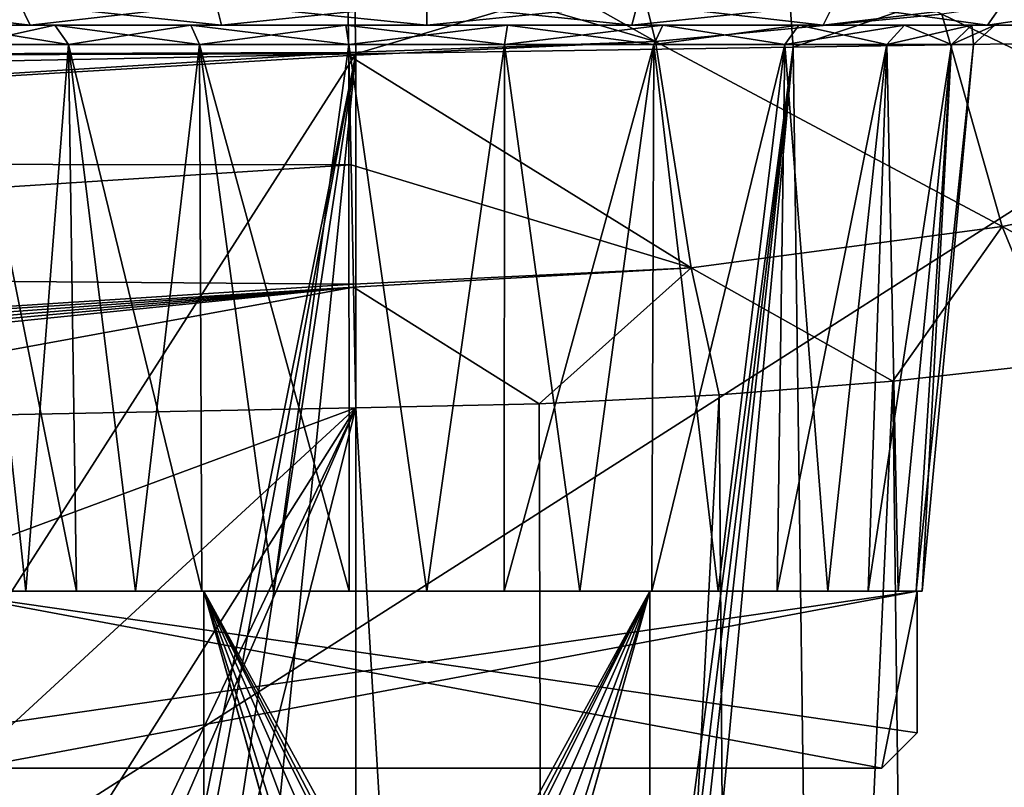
# Model space of a CAD drawing. Extents: x -62 to 446, y -84 to 1766.
# Tile 40 of 221: x 44 to 58, y -34 to -23. Entities that reach past the tile are written whole.
import ezdxf

# ---------------------------------------------------------------- set-up
doc = ezdxf.new("R2010")
doc.units = 0
doc.header["$LTSCALE"] = 65.185185
for name, color, linetype in [('1017', 7, 'CONTINUOUS'), ('1018', 7, 'CONTINUOUS'), ('1019', 7, 'CONTINUOUS'), ('1020', 7, 'CONTINUOUS'), ('1027', 7, 'CONTINUOUS'), ('1028', 7, 'CONTINUOUS'), ('1029', 7, 'CONTINUOUS'), ('1030', 7, 'CONTINUOUS'), ('1031', 7, 'CONTINUOUS'), ('1032', 7, 'CONTINUOUS'), ('1033', 7, 'CONTINUOUS'), ('1034', 7, 'CONTINUOUS'), ('1041', 7, 'CONTINUOUS'), ('1042', 7, 'CONTINUOUS'), ('1044', 7, 'CONTINUOUS'), ('1045', 7, 'CONTINUOUS'), ('1046', 7, 'CONTINUOUS'), ('760', 7, 'CONTINUOUS'), ('768', 7, 'CONTINUOUS'), ('771', 7, 'CONTINUOUS'), ('772', 7, 'CONTINUOUS'), ('779', 7, 'CONTINUOUS'), ('881', 7, 'CONTINUOUS'), ('889', 7, 'CONTINUOUS'), ('890', 7, 'CONTINUOUS'), ('891', 7, 'CONTINUOUS'), ('905', 7, 'CONTINUOUS'), ('984', 7, 'CONTINUOUS'), ('985', 7, 'CONTINUOUS'), ('986', 7, 'CONTINUOUS'), ('996', 7, 'CONTINUOUS')]:
    doc.layers.add(name, color=color, linetype=linetype)

msp = doc.modelspace()

# ---------------------------------------------------------------- linework, layer by layer
at = {"layer": '1017', "linetype": 'CONTINUOUS'}
for points in [[(42.08, -23, -7.92), (41.868, -22.7, -8.132), (44.25, -22.7, -9.959), (42.08, -23, -7.92)], [(44.4, -23, -9.699), (42.08, -23, -7.92), (44.25, -22.7, -9.959), (44.4, -23, -9.699)], [(44.4, -23, -9.699), (44.25, -22.7, -9.959), (47.024, -22.7, -11.108), (44.4, -23, -9.699)], [(47.101, -23, -10.818), (44.4, -23, -9.699), (47.024, -22.7, -11.108), (47.101, -23, -10.818)], [(47.101, -23, -10.818), (47.024, -22.7, -11.108), (50, -22.7, -11.5), (47.101, -23, -10.818)], [(50, -23, -11.2), (47.101, -23, -10.818), (50, -22.7, -11.5), (50, -23, -11.2)], [(52.899, -23, -10.818), (50, -23, -11.2), (52.976, -22.7, -11.108), (52.899, -23, -10.818)], [(50, -23, -11.2), (50, -22.7, -11.5), (52.976, -22.7, -11.108), (50, -23, -11.2)], [(55.6, -23, -9.699), (52.899, -23, -10.818), (55.75, -22.7, -9.959), (55.6, -23, -9.699)], [(52.899, -23, -10.818), (52.976, -22.7, -11.108), (55.75, -22.7, -9.959), (52.899, -23, -10.818)], [(57.92, -23, -7.92), (55.6, -23, -9.699), (58.132, -22.7, -8.132), (57.92, -23, -7.92)], [(55.6, -23, -9.699), (55.75, -22.7, -9.959), (58.132, -22.7, -8.132), (55.6, -23, -9.699)], [(59.699, -23, -5.6), (57.92, -23, -7.92), (59.959, -22.7, -5.75), (59.699, -23, -5.6)], [(57.92, -23, -7.92), (58.132, -22.7, -8.132), (59.959, -22.7, -5.75), (57.92, -23, -7.92)]]:
    msp.add_3dface(points, dxfattribs=at)
at = {"layer": '1018', "linetype": 'CONTINUOUS'}
for points in [[(42.08, -23, 7.92), (44.4, -23, 9.699), (41.868, -22.7, 8.132), (42.08, -23, 7.92)], [(44.4, -23, 9.699), (44.25, -22.7, 9.959), (41.868, -22.7, 8.132), (44.4, -23, 9.699)], [(44.4, -23, 9.699), (47.101, -23, 10.818), (44.25, -22.7, 9.959), (44.4, -23, 9.699)], [(47.101, -23, 10.818), (47.024, -22.7, 11.108), (44.25, -22.7, 9.959), (47.101, -23, 10.818)], [(47.101, -23, 10.818), (50, -23, 11.2), (47.024, -22.7, 11.108), (47.101, -23, 10.818)], [(50, -23, 11.2), (50, -22.7, 11.5), (47.024, -22.7, 11.108), (50, -23, 11.2)], [(50, -23, 11.2), (52.899, -23, 10.818), (50, -22.7, 11.5), (50, -23, 11.2)], [(52.899, -23, 10.818), (52.976, -22.7, 11.108), (50, -22.7, 11.5), (52.899, -23, 10.818)], [(52.899, -23, 10.818), (55.6, -23, 9.699), (52.976, -22.7, 11.108), (52.899, -23, 10.818)], [(55.6, -23, 9.699), (55.75, -22.7, 9.959), (52.976, -22.7, 11.108), (55.6, -23, 9.699)], [(55.6, -23, 9.699), (57.92, -23, 7.92), (55.75, -22.7, 9.959), (55.6, -23, 9.699)], [(57.92, -23, 7.92), (58.132, -22.7, 8.132), (55.75, -22.7, 9.959), (57.92, -23, 7.92)], [(57.92, -23, 7.92), (59.699, -23, 5.6), (58.132, -22.7, 8.132), (57.92, -23, 7.92)], [(59.699, -23, 5.6), (59.959, -22.7, 5.75), (58.132, -22.7, 8.132), (59.699, -23, 5.6)]]:
    msp.add_3dface(points, dxfattribs=at)
at = {"layer": '1019', "linetype": 'CONTINUOUS'}
for points in [[(43.501, -23.272, -4.176), (43.25, -23, -4.337), (44.745, -23, -6.063), (43.501, -23.272, -4.176)], [(44.941, -23.272, -5.837), (43.501, -23.272, -4.176), (44.745, -23, -6.063), (44.941, -23.272, -5.837)], [(44.941, -23.272, -5.837), (44.745, -23, -6.063), (46.667, -23, -7.298), (44.941, -23.272, -5.837)], [(46.791, -23.272, -7.026), (44.941, -23.272, -5.837), (46.667, -23, -7.298), (46.791, -23.272, -7.026)], [(46.791, -23.272, -7.026), (46.667, -23, -7.298), (48.858, -23, -7.942), (46.791, -23.272, -7.026)], [(48.901, -23.272, -7.646), (46.791, -23.272, -7.026), (48.858, -23, -7.942), (48.901, -23.272, -7.646)], [(48.901, -23.272, -7.646), (48.858, -23, -7.942), (51.142, -23, -7.942), (48.901, -23.272, -7.646)], [(51.099, -23.272, -7.646), (48.901, -23.272, -7.646), (51.142, -23, -7.942), (51.099, -23.272, -7.646)], [(53.209, -23.272, -7.026), (51.099, -23.272, -7.646), (53.333, -23, -7.298), (53.209, -23.272, -7.026)], [(51.099, -23.272, -7.646), (51.142, -23, -7.942), (53.333, -23, -7.298), (51.099, -23.272, -7.646)], [(55.059, -23.272, -5.837), (53.209, -23.272, -7.026), (55.255, -23, -6.063), (55.059, -23.272, -5.837)], [(53.209, -23.272, -7.026), (53.333, -23, -7.298), (55.255, -23, -6.063), (53.209, -23.272, -7.026)], [(56.499, -23.272, -4.175), (55.059, -23.272, -5.837), (56.75, -23, -4.337), (56.499, -23.272, -4.175)], [(55.059, -23.272, -5.837), (55.255, -23, -6.063), (56.75, -23, -4.337), (55.059, -23.272, -5.837)], [(57.412, -23.272, -2.175), (56.499, -23.272, -4.175), (57.698, -23, -2.259), (57.412, -23.272, -2.175)], [(56.499, -23.272, -4.175), (56.75, -23, -4.337), (57.698, -23, -2.259), (56.499, -23.272, -4.175)], [(57.725, -23.272), (57.412, -23.272, -2.175), (58.023, -23), (57.725, -23.272)], [(58.023, -23), (57.412, -23.272, -2.175), (57.698, -23, -2.259), (58.023, -23)]]:
    msp.add_3dface(points, dxfattribs=at)
at = {"layer": '1020', "linetype": 'CONTINUOUS'}
for points in [[(44.745, -23, 6.063), (43.25, -23, 4.337), (44.941, -23.272, 5.837), (44.745, -23, 6.063)], [(43.25, -23, 4.337), (43.501, -23.272, 4.175), (44.941, -23.272, 5.837), (43.25, -23, 4.337)], [(46.667, -23, 7.298), (44.745, -23, 6.063), (46.791, -23.272, 7.026), (46.667, -23, 7.298)], [(44.745, -23, 6.063), (44.941, -23.272, 5.837), (46.791, -23.272, 7.026), (44.745, -23, 6.063)], [(48.858, -23, 7.942), (46.667, -23, 7.298), (48.901, -23.272, 7.646), (48.858, -23, 7.942)], [(46.667, -23, 7.298), (46.791, -23.272, 7.026), (48.901, -23.272, 7.646), (46.667, -23, 7.298)], [(51.142, -23, 7.942), (48.858, -23, 7.942), (51.099, -23.272, 7.646), (51.142, -23, 7.942)], [(48.858, -23, 7.942), (48.901, -23.272, 7.646), (51.099, -23.272, 7.646), (48.858, -23, 7.942)], [(51.142, -23, 7.942), (51.099, -23.272, 7.646), (53.209, -23.272, 7.026), (51.142, -23, 7.942)], [(53.333, -23, 7.298), (51.142, -23, 7.942), (53.209, -23.272, 7.026), (53.333, -23, 7.298)], [(53.333, -23, 7.298), (53.209, -23.272, 7.026), (55.059, -23.272, 5.837), (53.333, -23, 7.298)], [(55.255, -23, 6.063), (53.333, -23, 7.298), (55.059, -23.272, 5.837), (55.255, -23, 6.063)], [(55.255, -23, 6.063), (55.059, -23.272, 5.837), (56.499, -23.272, 4.176), (55.255, -23, 6.063)], [(56.75, -23, 4.337), (55.255, -23, 6.063), (56.499, -23.272, 4.176), (56.75, -23, 4.337)], [(56.75, -23, 4.337), (56.499, -23.272, 4.176), (57.412, -23.272, 2.175), (56.75, -23, 4.337)], [(57.698, -23, 2.259), (56.75, -23, 4.337), (57.412, -23.272, 2.175), (57.698, -23, 2.259)], [(57.725, -23.272), (57.698, -23, 2.259), (57.412, -23.272, 2.175), (57.725, -23.272)], [(57.725, -23.272), (58.023, -23), (57.698, -23, 2.259), (57.725, -23.272)]]:
    msp.add_3dface(points, dxfattribs=at)
at = {"layer": '1027', "linetype": 'CONTINUOUS'}
for points in [[(53.15, -31, 3.7), (53.15, -31, 4.5), (53.15, -42.5, 4.5), (53.15, -31, 3.7)], [(53.15, -42.5, 3.7), (53.15, -31, 3.7), (53.15, -42.5, 4.5), (53.15, -42.5, 3.7)]]:
    msp.add_3dface(points, dxfattribs=at)
at = {"layer": '1028', "linetype": 'CONTINUOUS'}
for points in [[(53.15, -31, 4.5), (46.85, -31, 4.5), (46.85, -42.5, 4.5), (53.15, -31, 4.5)], [(53.15, -31, 4.5), (46.85, -42.5, 4.5), (49.221, -38.55, 4.5), (53.15, -31, 4.5)], [(49.55, -38.221, 4.5), (53.15, -31, 4.5), (49.221, -38.55, 4.5), (49.55, -38.221, 4.5)], [(50, -38.1, 4.5), (53.15, -31, 4.5), (49.55, -38.221, 4.5), (50, -38.1, 4.5)], [(50.45, -38.221, 4.5), (53.15, -31, 4.5), (50, -38.1, 4.5), (50.45, -38.221, 4.5)], [(50.779, -38.55, 4.5), (53.15, -31, 4.5), (50.45, -38.221, 4.5), (50.779, -38.55, 4.5)], [(53.15, -42.5, 4.5), (53.15, -31, 4.5), (50.779, -39.45, 4.5), (53.15, -42.5, 4.5)], [(50.779, -39.45, 4.5), (53.15, -31, 4.5), (50.9, -39, 4.5), (50.779, -39.45, 4.5)], [(50.9, -39, 4.5), (53.15, -31, 4.5), (50.779, -38.55, 4.5), (50.9, -39, 4.5)]]:
    msp.add_3dface(points, dxfattribs=at)
at = {"layer": '1029', "linetype": 'CONTINUOUS'}
for points in [[(46.85, -31, 4.5), (46.85, -31, 3.7), (46.85, -42.5, 3.7), (46.85, -31, 4.5)], [(46.85, -42.5, 4.5), (46.85, -31, 4.5), (46.85, -42.5, 3.7), (46.85, -42.5, 4.5)]]:
    msp.add_3dface(points, dxfattribs=at)
at = {"layer": '1030', "linetype": 'CONTINUOUS'}
for points in [[(46.85, -31, 3.7), (53.15, -31, 3.7), (53.15, -42.5, 3.7), (46.85, -31, 3.7)], [(46.85, -31, 3.7), (53.15, -42.5, 3.7), (50.779, -38.55, 3.7), (46.85, -31, 3.7)], [(46.85, -42.5, 3.7), (46.85, -31, 3.7), (49.221, -39.45, 3.7), (46.85, -42.5, 3.7)], [(49.221, -39.45, 3.7), (46.85, -31, 3.7), (49.1, -39, 3.7), (49.221, -39.45, 3.7)], [(49.1, -39, 3.7), (46.85, -31, 3.7), (49.221, -38.55, 3.7), (49.1, -39, 3.7)], [(49.221, -38.55, 3.7), (46.85, -31, 3.7), (49.55, -38.221, 3.7), (49.221, -38.55, 3.7)], [(49.55, -38.221, 3.7), (46.85, -31, 3.7), (50, -38.1, 3.7), (49.55, -38.221, 3.7)], [(50, -38.1, 3.7), (46.85, -31, 3.7), (50.45, -38.221, 3.7), (50, -38.1, 3.7)], [(50.45, -38.221, 3.7), (46.85, -31, 3.7), (50.779, -38.55, 3.7), (50.45, -38.221, 3.7)]]:
    msp.add_3dface(points, dxfattribs=at)
at = {"layer": '1031', "linetype": 'CONTINUOUS'}
for points in [[(53.15, -31, -3.7), (46.85, -31, -3.7), (46.85, -42.5, -3.7), (53.15, -31, -3.7)], [(53.15, -31, -3.7), (46.85, -42.5, -3.7), (49.221, -38.55, -3.7), (53.15, -31, -3.7)], [(49.55, -38.221, -3.7), (53.15, -31, -3.7), (49.221, -38.55, -3.7), (49.55, -38.221, -3.7)], [(50, -38.1, -3.7), (53.15, -31, -3.7), (49.55, -38.221, -3.7), (50, -38.1, -3.7)], [(50.45, -38.221, -3.7), (53.15, -31, -3.7), (50, -38.1, -3.7), (50.45, -38.221, -3.7)], [(50.779, -38.55, -3.7), (53.15, -31, -3.7), (50.45, -38.221, -3.7), (50.779, -38.55, -3.7)], [(53.15, -42.5, -3.7), (53.15, -31, -3.7), (50.779, -39.45, -3.7), (53.15, -42.5, -3.7)], [(50.779, -39.45, -3.7), (53.15, -31, -3.7), (50.9, -39, -3.7), (50.779, -39.45, -3.7)], [(50.9, -39, -3.7), (53.15, -31, -3.7), (50.779, -38.55, -3.7), (50.9, -39, -3.7)]]:
    msp.add_3dface(points, dxfattribs=at)
at = {"layer": '1032', "linetype": 'CONTINUOUS'}
for points in [[(46.85, -31, -3.7), (46.85, -31, -4.5), (46.85, -42.5, -4.5), (46.85, -31, -3.7)], [(46.85, -42.5, -3.7), (46.85, -31, -3.7), (46.85, -42.5, -4.5), (46.85, -42.5, -3.7)]]:
    msp.add_3dface(points, dxfattribs=at)
at = {"layer": '1033', "linetype": 'CONTINUOUS'}
for points in [[(46.85, -31, -4.5), (53.15, -31, -4.5), (53.15, -42.5, -4.5), (46.85, -31, -4.5)], [(46.85, -42.5, -4.5), (46.85, -31, -4.5), (49.221, -39.45, -4.5), (46.85, -42.5, -4.5)], [(46.85, -31, -4.5), (53.15, -42.5, -4.5), (50.779, -38.55, -4.5), (46.85, -31, -4.5)], [(49.221, -39.45, -4.5), (46.85, -31, -4.5), (49.1, -39, -4.5), (49.221, -39.45, -4.5)], [(49.1, -39, -4.5), (46.85, -31, -4.5), (49.221, -38.55, -4.5), (49.1, -39, -4.5)], [(49.221, -38.55, -4.5), (46.85, -31, -4.5), (49.55, -38.221, -4.5), (49.221, -38.55, -4.5)], [(49.55, -38.221, -4.5), (46.85, -31, -4.5), (50, -38.1, -4.5), (49.55, -38.221, -4.5)], [(50, -38.1, -4.5), (46.85, -31, -4.5), (50.45, -38.221, -4.5), (50, -38.1, -4.5)], [(50.45, -38.221, -4.5), (46.85, -31, -4.5), (50.779, -38.55, -4.5), (50.45, -38.221, -4.5)]]:
    msp.add_3dface(points, dxfattribs=at)
at = {"layer": '1034', "linetype": 'CONTINUOUS'}
for points in [[(53.15, -31, -4.5), (53.15, -31, -3.7), (53.15, -42.5, -3.7), (53.15, -31, -4.5)], [(53.15, -31, -4.5), (53.15, -42.5, -3.7), (53.15, -42.5, -4.5), (53.15, -31, -4.5)]]:
    msp.add_3dface(points, dxfattribs=at)
at = {"layer": '1041', "linetype": 'CONTINUOUS'}
for points in [[(43.573, -33.5, -0.5), (56.427, -33.5, -0.5), (43.573, -33.5, 0.5), (43.573, -33.5, -0.5)], [(43.573, -33.5, 0.5), (56.427, -33.5, -0.5), (56.427, -33.5, 0.5), (43.573, -33.5, 0.5)]]:
    msp.add_3dface(points, dxfattribs=at)
at = {"layer": '1042', "linetype": 'CONTINUOUS'}
for points in [[(56.927, -31, 0.5), (43.073, -31, 0.5), (56.927, -33, 0.5), (56.927, -31, 0.5)], [(43.073, -31, 0.5), (43.573, -33.5, 0.5), (56.427, -33.5, 0.5), (43.073, -31, 0.5)], [(43.073, -31, 0.5), (56.427, -33.5, 0.5), (56.927, -33, 0.5), (43.073, -31, 0.5)]]:
    msp.add_3dface(points, dxfattribs=at)
at = {"layer": '1044', "linetype": 'CONTINUOUS'}
for points in [[(43.073, -31, -0.5), (56.927, -31, -0.5), (43.073, -33, -0.5), (43.073, -31, -0.5)], [(56.927, -31, -0.5), (43.573, -33.5, -0.5), (43.073, -33, -0.5), (56.927, -31, -0.5)], [(56.927, -31, -0.5), (56.427, -33.5, -0.5), (43.573, -33.5, -0.5), (56.927, -31, -0.5)], [(56.427, -33.5, -0.5), (56.927, -31, -0.5), (56.927, -33, -0.5), (56.427, -33.5, -0.5)]]:
    msp.add_3dface(points, dxfattribs=at)
at = {"layer": '1045', "linetype": 'CONTINUOUS'}
for points in [[(56.927, -31, -0.5), (56.927, -31, 0.5), (56.927, -33, 0.5), (56.927, -31, -0.5)], [(56.927, -31, -0.5), (56.927, -33, 0.5), (56.927, -33, -0.5), (56.927, -31, -0.5)]]:
    msp.add_3dface(points, dxfattribs=at)
at = {"layer": '1046', "linetype": 'CONTINUOUS'}
for points in [[(56.427, -33.5, 0.5), (56.427, -33.5, -0.5), (56.927, -33, 0.5), (56.427, -33.5, 0.5)], [(56.927, -33, 0.5), (56.427, -33.5, -0.5), (56.927, -33, -0.5), (56.927, -33, 0.5)]]:
    msp.add_3dface(points, dxfattribs=at)
at = {"layer": '760', "color": 7, "linetype": 'CONTINUOUS'}
for points in [[(49, -28.405, 20), (38.507, -28.616, 20), (32.284, -34.591, 20), (49, -28.405, 20)], [(35.152, -41.167, 20), (49, -28.405, 20), (32.284, -34.591, 20), (35.152, -41.167, 20)], [(37.557, -74, 20), (49, -28.405, 20), (34.263, -62.303, 20), (37.557, -74, 20)], [(34.263, -62.303, 20), (49, -28.405, 20), (36.167, -55.386, 20), (34.263, -62.303, 20)], [(36.468, -48.219, 20), (49, -28.405, 20), (35.152, -41.167, 20), (36.468, -48.219, 20)], [(36.167, -55.386, 20), (49, -28.405, 20), (36.468, -48.219, 20), (36.167, -55.386, 20)], [(49, -74, 20), (49, -28.405, 20), (37.557, -74, 20), (49, -74, 20)]]:
    msp.add_3dface(points, dxfattribs=at)
at = {"layer": '768', "color": 7, "linetype": 'CONTINUOUS'}
for points in [[(56.585, -28.032, 18.506), (57.158, -74.798, 18.26), (58.917, -27.769, 17.368), (56.585, -28.032, 18.506)], [(57.158, -74.798, 18.26), (59.735, -75.358, 16.875), (58.917, -27.769, 17.368), (57.158, -74.798, 18.26)], [(54.128, -28.225, 19.331), (54.463, -74.368, 19.239), (56.585, -28.032, 18.506), (54.128, -28.225, 19.331)], [(54.463, -74.368, 19.239), (57.158, -74.798, 18.26), (56.585, -28.032, 18.506), (54.463, -74.368, 19.239)], [(51.587, -28.349, 19.832), (51.722, -74.095, 19.814), (54.128, -28.225, 19.331), (51.587, -28.349, 19.832)], [(51.722, -74.095, 19.814), (54.463, -74.368, 19.239), (54.128, -28.225, 19.331), (51.722, -74.095, 19.814)], [(49, -28.405, 20), (51.722, -74.095, 19.814), (51.587, -28.349, 19.832), (49, -28.405, 20)], [(49, -74, 20), (51.722, -74.095, 19.814), (49, -28.405, 20), (49, -74, 20)]]:
    msp.add_3dface(points, dxfattribs=at)
at = {"layer": '771', "color": 7, "linetype": 'CONTINUOUS'}
for points in [[(21.393, -23.468, 18.357), (48.871, -21.956, 17.642), (18.801, -22.099, 17.226), (21.393, -23.468, 18.357)], [(48.899, -23.387, 18.649), (48.871, -21.956, 17.642), (21.393, -23.468, 18.357), (48.899, -23.387, 18.649)], [(23.644, -24.946, 19.179), (48.899, -23.387, 18.649), (21.393, -23.468, 18.357), (23.644, -24.946, 19.179)], [(48.9, -23.426, 18.672), (48.899, -23.387, 18.649), (23.644, -24.946, 19.179), (48.9, -23.426, 18.672)], [(48.931, -24.971, 19.392), (48.9, -23.426, 18.672), (23.644, -24.946, 19.179), (48.931, -24.971, 19.392)], [(25.585, -26.475, 19.708), (48.931, -24.971, 19.392), (23.644, -24.946, 19.179), (25.585, -26.475, 19.708)], [(48.965, -26.661, 19.847), (48.931, -24.971, 19.392), (25.585, -26.475, 19.708), (48.965, -26.661, 19.847)], [(27.29, -28.056, 19.969), (48.965, -26.661, 19.847), (25.585, -26.475, 19.708), (27.29, -28.056, 19.969)], [(48.966, -26.701, 19.854), (48.965, -26.661, 19.847), (27.29, -28.056, 19.969), (48.966, -26.701, 19.854)], [(27.474, -28.242, 19.982), (48.966, -26.701, 19.854), (27.29, -28.056, 19.969), (27.474, -28.242, 19.982)], [(27.661, -28.435, 19.992), (48.966, -26.701, 19.854), (27.474, -28.242, 19.982), (27.661, -28.435, 19.992)], [(48.966, -26.701, 19.854), (27.661, -28.435, 19.992), (27.833, -28.625, 19.998), (48.966, -26.701, 19.854)], [(28.013, -28.827, 20), (48.966, -26.701, 19.854), (27.833, -28.625, 19.998), (28.013, -28.827, 20)], [(48.966, -26.701, 19.854), (28.013, -28.827, 20), (38.507, -28.616, 20), (48.966, -26.701, 19.854)], [(49, -28.405, 20), (48.966, -26.701, 19.854), (38.507, -28.616, 20), (49, -28.405, 20)]]:
    msp.add_3dface(points, dxfattribs=at)
at = {"layer": '772', "color": 7, "linetype": 'CONTINUOUS'}
for points in [[(52.596, -20.629, 16.016), (48.847, -20.755, 16.439), (53.233, -23.231, 18.147), (52.596, -20.629, 16.016)], [(57.275, -22.843, 16.637), (52.596, -20.629, 16.016), (53.233, -23.231, 18.147), (57.275, -22.843, 16.637)], [(53.233, -23.231, 18.147), (48.847, -20.755, 16.439), (48.871, -21.956, 17.642), (53.233, -23.231, 18.147)], [(48.899, -23.387, 18.649), (53.233, -23.231, 18.147), (48.871, -21.956, 17.642), (48.899, -23.387, 18.649)], [(60.838, -22.343, 14.286), (57.275, -22.843, 16.637), (61.885, -25.071, 14.956), (60.838, -22.343, 14.286)], [(57.275, -22.843, 16.637), (53.233, -23.231, 18.147), (58.126, -25.845, 17.56), (57.275, -22.843, 16.637)], [(61.885, -25.071, 14.956), (57.275, -22.843, 16.637), (58.126, -25.845, 17.56), (61.885, -25.071, 14.956)], [(48.9, -23.426, 18.672), (53.233, -23.231, 18.147), (48.899, -23.387, 18.649), (48.9, -23.426, 18.672)], [(53.233, -23.231, 18.147), (48.9, -23.426, 18.672), (53.737, -26.43, 19.259), (53.233, -23.231, 18.147)], [(58.126, -25.845, 17.56), (53.233, -23.231, 18.147), (53.737, -26.43, 19.259), (58.126, -25.845, 17.56)], [(53.737, -26.43, 19.259), (48.9, -23.426, 18.672), (48.931, -24.971, 19.392), (53.737, -26.43, 19.259)], [(48.965, -26.661, 19.847), (53.737, -26.43, 19.259), (48.931, -24.971, 19.392), (48.965, -26.661, 19.847)], [(61.086, -27.436, 15.935), (61.885, -25.071, 14.956), (58.126, -25.845, 17.56), (61.086, -27.436, 15.935)], [(56.585, -28.032, 18.506), (58.126, -25.845, 17.56), (53.737, -26.43, 19.259), (56.585, -28.032, 18.506)], [(56.585, -28.032, 18.506), (58.917, -27.769, 17.368), (58.126, -25.845, 17.56), (56.585, -28.032, 18.506)], [(58.917, -27.769, 17.368), (61.086, -27.436, 15.935), (58.126, -25.845, 17.56), (58.917, -27.769, 17.368)], [(48.966, -26.701, 19.854), (53.737, -26.43, 19.259), (48.965, -26.661, 19.847), (48.966, -26.701, 19.854)], [(51.587, -28.349, 19.832), (53.737, -26.43, 19.259), (48.966, -26.701, 19.854), (51.587, -28.349, 19.832)], [(51.587, -28.349, 19.832), (54.128, -28.225, 19.331), (53.737, -26.43, 19.259), (51.587, -28.349, 19.832)], [(54.128, -28.225, 19.331), (56.585, -28.032, 18.506), (53.737, -26.43, 19.259), (54.128, -28.225, 19.331)], [(49, -28.405, 20), (51.587, -28.349, 19.832), (48.966, -26.701, 19.854), (49, -28.405, 20)]]:
    msp.add_3dface(points, dxfattribs=at)
at = {"layer": '779', "color": 7, "linetype": 'CONTINUOUS'}
for points in [[(-30.604, -22.006), (67, -20.041), (-30, -82), (-30.604, -22.006)], [(67, -20.041), (67, -82), (-30, -82), (67, -20.041)]]:
    msp.add_3dface(points, dxfattribs=at)
at = {"layer": '881', "color": 7, "linetype": 'CONTINUOUS'}
for points in [[(49, -23.404, -20), (13.417, -79, -20), (9.228, -24.205, -20), (49, -23.404, -20)], [(38.933, -73.493, -20), (13.417, -79, -20), (49, -23.404, -20), (38.933, -73.493, -20)], [(40.004, -71.712, -20), (38.933, -73.493, -20), (49, -23.404, -20), (40.004, -71.712, -20)], [(41.824, -70.463, -20), (40.004, -71.712, -20), (49, -23.404, -20), (41.824, -70.463, -20)], [(44.255, -70, -20), (41.824, -70.463, -20), (49, -23.404, -20), (44.255, -70, -20)], [(49, -70, -20), (44.255, -70, -20), (49, -23.404, -20), (49, -70, -20)]]:
    msp.add_3dface(points, dxfattribs=at)
at = {"layer": '889', "color": 7, "linetype": 'CONTINUOUS'}
for points in [[(60.748, -23.226, -16.186), (55.932, -79, -18.76), (55.176, -23.31, -19.023), (60.748, -23.226, -16.186)], [(61.228, -79, -15.826), (55.932, -79, -18.76), (60.748, -23.226, -16.186), (61.228, -79, -15.826)], [(49, -70, -20), (49, -23.404, -20), (55.176, -23.31, -19.023), (49, -70, -20)], [(49, -70, -20), (55.176, -23.31, -19.023), (49.5, -70, -19.994), (49, -70, -20)], [(55.176, -23.31, -19.023), (50, -70, -19.975), (49.5, -70, -19.994), (55.176, -23.31, -19.023)], [(50, -79, -19.975), (50, -70, -19.975), (55.176, -23.31, -19.023), (50, -79, -19.975)], [(55.932, -79, -18.76), (50, -79, -19.975), (55.176, -23.31, -19.023), (55.932, -79, -18.76)]]:
    msp.add_3dface(points, dxfattribs=at)
at = {"layer": '890', "color": 7, "linetype": 'CONTINUOUS'}
for points in [[(55.176, -23.31, -19.023), (55.051, -21.602, -18.747), (60.542, -21.492, -15.952), (55.176, -23.31, -19.023)], [(60.748, -23.226, -16.186), (55.176, -23.31, -19.023), (60.542, -21.492, -15.952), (60.748, -23.226, -16.186)], [(49, -23.404, -20), (48.966, -21.725, -19.71), (55.051, -21.602, -18.747), (49, -23.404, -20)], [(55.176, -23.31, -19.023), (49, -23.404, -20), (55.051, -21.602, -18.747), (55.176, -23.31, -19.023)]]:
    msp.add_3dface(points, dxfattribs=at)
at = {"layer": '891', "color": 7, "linetype": 'CONTINUOUS'}
for points in [[(-30.582, -23.092, -19.619), (-30.599, -22.268, -19.184), (48.965, -21.651, -19.682), (-30.582, -23.092, -19.619)], [(48.966, -21.725, -19.71), (-30.582, -23.092, -19.619), (48.965, -21.651, -19.682), (48.966, -21.725, -19.71)], [(-30.572, -23.581, -19.793), (-30.582, -23.092, -19.619), (48.966, -21.725, -19.71), (-30.572, -23.581, -19.793)], [(49, -23.404, -20), (-30.572, -23.581, -19.793), (48.966, -21.725, -19.71), (49, -23.404, -20)], [(49, -23.404, -20), (9.228, -24.205, -20), (-30.572, -23.581, -19.793), (49, -23.404, -20)]]:
    msp.add_3dface(points, dxfattribs=at)
at = {"layer": '905', "color": 7, "linetype": 'CONTINUOUS'}
for points in [[(67, -20.041), (-30.604, -22.006), (67, -82), (67, -20.041)], [(67, -82), (-30.604, -22.006), (-30, -82), (67, -82)]]:
    msp.add_3dface(points, dxfattribs=at)
at = {"layer": '984', "linetype": 'CONTINUOUS'}
for points in [[(43.073, -31, -0.5), (43.086, -31, -1.095), (56.927, -31, -0.5), (43.073, -31, -0.5)], [(56.914, -31, 1.095), (43.086, -31, 1.095), (43.073, -31, 0.5), (56.914, -31, 1.095)], [(56.927, -31, 0.5), (56.914, -31, 1.095), (43.073, -31, 0.5), (56.927, -31, 0.5)], [(43.343, -31, -2.163), (56.914, -31, -1.095), (43.086, -31, -1.095), (43.343, -31, -2.163)], [(43.086, -31, -1.095), (56.914, -31, -1.095), (56.927, -31, -0.5), (43.086, -31, -1.095)], [(43.343, -31, 2.163), (43.086, -31, 1.095), (56.657, -31, 2.163), (43.343, -31, 2.163)], [(56.657, -31, 2.163), (43.086, -31, 1.095), (56.914, -31, 1.095), (56.657, -31, 2.163)], [(56.657, -31, -2.163), (56.914, -31, -1.095), (43.343, -31, -2.163), (56.657, -31, -2.163)], [(43.763, -31, -3.178), (56.657, -31, -2.163), (43.343, -31, -2.163), (43.763, -31, -3.178)], [(43.763, -31, 3.178), (43.343, -31, 2.163), (56.237, -31, 3.178), (43.763, -31, 3.178)], [(56.237, -31, 3.178), (43.343, -31, 2.163), (56.657, -31, 2.163), (56.237, -31, 3.178)], [(56.237, -31, -3.178), (56.657, -31, -2.163), (43.763, -31, -3.178), (56.237, -31, -3.178)], [(56.237, -31, -3.178), (43.763, -31, -3.178), (46.85, -31, -3.7), (56.237, -31, -3.178)], [(43.763, -31, -3.178), (44.337, -31, -4.115), (46.85, -31, -3.7), (43.763, -31, -3.178)], [(44.337, -31, 4.115), (43.763, -31, 3.178), (46.85, -31, 3.7), (44.337, -31, 4.115)], [(43.763, -31, 3.178), (56.237, -31, 3.178), (53.15, -31, 3.7), (43.763, -31, 3.178)], [(43.763, -31, 3.178), (53.15, -31, 3.7), (46.85, -31, 3.7), (43.763, -31, 3.178)], [(44.337, -31, -4.115), (45.05, -31, -4.95), (46.85, -31, -4.5), (44.337, -31, -4.115)], [(46.85, -31, -3.7), (44.337, -31, -4.115), (46.85, -31, -4.5), (46.85, -31, -3.7)], [(45.05, -31, 4.95), (44.337, -31, 4.115), (46.85, -31, 4.5), (45.05, -31, 4.95)], [(46.85, -31, 4.5), (44.337, -31, 4.115), (46.85, -31, 3.7), (46.85, -31, 4.5)], [(45.886, -31, -5.663), (54.95, -31, -4.95), (45.05, -31, -4.95), (45.886, -31, -5.663)], [(45.05, -31, -4.95), (54.95, -31, -4.95), (53.15, -31, -4.5), (45.05, -31, -4.95)], [(46.85, -31, -4.5), (45.05, -31, -4.95), (53.15, -31, -4.5), (46.85, -31, -4.5)], [(45.886, -31, 5.663), (45.05, -31, 4.95), (54.114, -31, 5.663), (45.886, -31, 5.663)], [(54.114, -31, 5.663), (45.05, -31, 4.95), (54.95, -31, 4.95), (54.114, -31, 5.663)], [(54.95, -31, 4.95), (45.05, -31, 4.95), (46.85, -31, 4.5), (54.95, -31, 4.95)], [(54.114, -31, -5.663), (54.95, -31, -4.95), (45.886, -31, -5.663), (54.114, -31, -5.663)], [(46.822, -31, -6.237), (54.114, -31, -5.663), (45.886, -31, -5.663), (46.822, -31, -6.237)], [(46.822, -31, 6.237), (45.886, -31, 5.663), (53.178, -31, 6.237), (46.822, -31, 6.237)], [(53.178, -31, 6.237), (45.886, -31, 5.663), (54.114, -31, 5.663), (53.178, -31, 6.237)], [(53.178, -31, -6.237), (54.114, -31, -5.663), (46.822, -31, -6.237), (53.178, -31, -6.237)], [(47.837, -31, -6.657), (53.178, -31, -6.237), (46.822, -31, -6.237), (47.837, -31, -6.657)], [(47.837, -31, 6.657), (46.822, -31, 6.237), (52.163, -31, 6.657), (47.837, -31, 6.657)], [(52.163, -31, 6.657), (46.822, -31, 6.237), (53.178, -31, 6.237), (52.163, -31, 6.657)], [(53.15, -31, -3.7), (56.237, -31, -3.178), (46.85, -31, -3.7), (53.15, -31, -3.7)], [(53.15, -31, 4.5), (54.95, -31, 4.95), (46.85, -31, 4.5), (53.15, -31, 4.5)], [(52.163, -31, -6.657), (53.178, -31, -6.237), (47.837, -31, -6.657), (52.163, -31, -6.657)], [(48.905, -31, -6.914), (52.163, -31, -6.657), (47.837, -31, -6.657), (48.905, -31, -6.914)], [(48.905, -31, 6.914), (47.837, -31, 6.657), (51.095, -31, 6.914), (48.905, -31, 6.914)], [(51.095, -31, 6.914), (47.837, -31, 6.657), (52.163, -31, 6.657), (51.095, -31, 6.914)], [(51.095, -31, -6.914), (52.163, -31, -6.657), (48.905, -31, -6.914), (51.095, -31, -6.914)], [(50, -31, -7), (51.095, -31, -6.914), (48.905, -31, -6.914), (50, -31, -7)], [(50, -31, 7), (48.905, -31, 6.914), (51.095, -31, 6.914), (50, -31, 7)], [(55.663, -31, -4.115), (56.237, -31, -3.178), (53.15, -31, -3.7), (55.663, -31, -4.115)], [(54.95, -31, -4.95), (55.663, -31, -4.115), (53.15, -31, -4.5), (54.95, -31, -4.95)], [(55.663, -31, -4.115), (53.15, -31, -3.7), (53.15, -31, -4.5), (55.663, -31, -4.115)], [(55.663, -31, 4.115), (54.95, -31, 4.95), (53.15, -31, 4.5), (55.663, -31, 4.115)], [(56.237, -31, 3.178), (55.663, -31, 4.115), (53.15, -31, 3.7), (56.237, -31, 3.178)], [(53.15, -31, 3.7), (55.663, -31, 4.115), (53.15, -31, 4.5), (53.15, -31, 3.7)], [(56.914, -31, -1.095), (57, -31), (56.927, -31, -0.5), (56.914, -31, -1.095)], [(57, -31), (56.914, -31, 1.095), (56.927, -31, 0.5), (57, -31)], [(57, -31), (56.927, -31, 0.5), (56.927, -31, -0.5), (57, -31)]]:
    msp.add_3dface(points, dxfattribs=at)
at = {"layer": '985', "linetype": 'CONTINUOUS'}
for points in [[(44.337, -31, -4.115), (43.763, -31, -3.178), (43.501, -23.272, -4.176), (44.337, -31, -4.115)], [(44.941, -23.272, -5.837), (44.337, -31, -4.115), (43.501, -23.272, -4.176), (44.941, -23.272, -5.837)], [(45.05, -31, -4.95), (44.337, -31, -4.115), (44.941, -23.272, -5.837), (45.05, -31, -4.95)], [(45.886, -31, -5.663), (45.05, -31, -4.95), (44.941, -23.272, -5.837), (45.886, -31, -5.663)], [(46.791, -23.272, -7.026), (45.886, -31, -5.663), (44.941, -23.272, -5.837), (46.791, -23.272, -7.026)], [(46.822, -31, -6.237), (45.886, -31, -5.663), (46.791, -23.272, -7.026), (46.822, -31, -6.237)], [(47.837, -31, -6.657), (46.822, -31, -6.237), (46.791, -23.272, -7.026), (47.837, -31, -6.657)], [(48.901, -23.272, -7.646), (47.837, -31, -6.657), (46.791, -23.272, -7.026), (48.901, -23.272, -7.646)], [(48.905, -31, -6.914), (47.837, -31, -6.657), (48.901, -23.272, -7.646), (48.905, -31, -6.914)], [(50, -31, -7), (48.905, -31, -6.914), (48.901, -23.272, -7.646), (50, -31, -7)], [(51.099, -23.272, -7.646), (50, -31, -7), (48.901, -23.272, -7.646), (51.099, -23.272, -7.646)], [(51.095, -31, -6.914), (50, -31, -7), (51.099, -23.272, -7.646), (51.095, -31, -6.914)], [(52.163, -31, -6.657), (51.095, -31, -6.914), (53.209, -23.272, -7.026), (52.163, -31, -6.657)], [(53.209, -23.272, -7.026), (51.095, -31, -6.914), (51.099, -23.272, -7.646), (53.209, -23.272, -7.026)], [(53.178, -31, -6.237), (52.163, -31, -6.657), (53.209, -23.272, -7.026), (53.178, -31, -6.237)], [(54.114, -31, -5.663), (53.178, -31, -6.237), (55.059, -23.272, -5.837), (54.114, -31, -5.663)], [(55.059, -23.272, -5.837), (53.178, -31, -6.237), (53.209, -23.272, -7.026), (55.059, -23.272, -5.837)], [(54.95, -31, -4.95), (54.114, -31, -5.663), (55.059, -23.272, -5.837), (54.95, -31, -4.95)], [(55.663, -31, -4.115), (54.95, -31, -4.95), (56.499, -23.272, -4.175), (55.663, -31, -4.115)], [(56.499, -23.272, -4.175), (54.95, -31, -4.95), (55.059, -23.272, -5.837), (56.499, -23.272, -4.175)], [(56.237, -31, -3.178), (55.663, -31, -4.115), (56.499, -23.272, -4.175), (56.237, -31, -3.178)], [(56.657, -31, -2.163), (56.237, -31, -3.178), (57.412, -23.272, -2.175), (56.657, -31, -2.163)], [(57.412, -23.272, -2.175), (56.237, -31, -3.178), (56.499, -23.272, -4.175), (57.412, -23.272, -2.175)], [(56.914, -31, -1.095), (56.657, -31, -2.163), (57.412, -23.272, -2.175), (56.914, -31, -1.095)], [(57, -31), (56.914, -31, -1.095), (57.725, -23.272), (57, -31)], [(57.725, -23.272), (56.914, -31, -1.095), (57.412, -23.272, -2.175), (57.725, -23.272)]]:
    msp.add_3dface(points, dxfattribs=at)
at = {"layer": '986', "linetype": 'CONTINUOUS'}
for points in [[(44.745, -23, 6.063), (46.667, -23, 7.298), (40.301, -23, 5.6), (44.745, -23, 6.063)], [(40.301, -23, 5.6), (46.667, -23, 7.298), (42.08, -23, 7.92), (40.301, -23, 5.6)], [(43.25, -23, 4.337), (44.745, -23, 6.063), (40.301, -23, 5.6), (43.25, -23, 4.337)], [(44.745, -23, -6.063), (43.25, -23, -4.337), (40.301, -23, -5.6), (44.745, -23, -6.063)], [(42.08, -23, -7.92), (44.745, -23, -6.063), (40.301, -23, -5.6), (42.08, -23, -7.92)], [(46.667, -23, 7.298), (48.858, -23, 7.942), (42.08, -23, 7.92), (46.667, -23, 7.298)], [(42.08, -23, 7.92), (48.858, -23, 7.942), (55.6, -23, 9.699), (42.08, -23, 7.92)], [(46.667, -23, -7.298), (44.745, -23, -6.063), (42.08, -23, -7.92), (46.667, -23, -7.298)], [(48.858, -23, -7.942), (46.667, -23, -7.298), (42.08, -23, -7.92), (48.858, -23, -7.942)], [(44.4, -23, -9.699), (48.858, -23, -7.942), (42.08, -23, -7.92), (44.4, -23, -9.699)], [(44.4, -23, 9.699), (42.08, -23, 7.92), (55.6, -23, 9.699), (44.4, -23, 9.699)], [(51.142, -23, -7.942), (48.858, -23, -7.942), (44.4, -23, -9.699), (51.142, -23, -7.942)], [(57.92, -23, -7.92), (51.142, -23, -7.942), (44.4, -23, -9.699), (57.92, -23, -7.92)], [(47.101, -23, 10.818), (44.4, -23, 9.699), (52.899, -23, 10.818), (47.101, -23, 10.818)], [(52.899, -23, 10.818), (44.4, -23, 9.699), (55.6, -23, 9.699), (52.899, -23, 10.818)], [(55.6, -23, -9.699), (57.92, -23, -7.92), (44.4, -23, -9.699), (55.6, -23, -9.699)], [(47.101, -23, -10.818), (55.6, -23, -9.699), (44.4, -23, -9.699), (47.101, -23, -10.818)], [(50, -23, 11.2), (47.101, -23, 10.818), (52.899, -23, 10.818), (50, -23, 11.2)], [(52.899, -23, -10.818), (55.6, -23, -9.699), (47.101, -23, -10.818), (52.899, -23, -10.818)], [(50, -23, -11.2), (52.899, -23, -10.818), (47.101, -23, -10.818), (50, -23, -11.2)], [(48.858, -23, 7.942), (51.142, -23, 7.942), (55.6, -23, 9.699), (48.858, -23, 7.942)], [(51.142, -23, 7.942), (53.333, -23, 7.298), (57.92, -23, 7.92), (51.142, -23, 7.942)], [(55.6, -23, 9.699), (51.142, -23, 7.942), (57.92, -23, 7.92), (55.6, -23, 9.699)], [(53.333, -23, -7.298), (51.142, -23, -7.942), (57.92, -23, -7.92), (53.333, -23, -7.298)], [(53.333, -23, 7.298), (55.255, -23, 6.063), (57.92, -23, 7.92), (53.333, -23, 7.298)], [(55.255, -23, -6.063), (53.333, -23, -7.298), (59.699, -23, -5.6), (55.255, -23, -6.063)], [(59.699, -23, -5.6), (53.333, -23, -7.298), (57.92, -23, -7.92), (59.699, -23, -5.6)], [(55.255, -23, 6.063), (56.75, -23, 4.337), (59.699, -23, 5.6), (55.255, -23, 6.063)], [(57.92, -23, 7.92), (55.255, -23, 6.063), (59.699, -23, 5.6), (57.92, -23, 7.92)], [(56.75, -23, -4.337), (55.255, -23, -6.063), (59.699, -23, -5.6), (56.75, -23, -4.337)], [(56.75, -23, 4.337), (57.698, -23, 2.259), (60.818, -23, 2.899), (56.75, -23, 4.337)], [(59.699, -23, 5.6), (56.75, -23, 4.337), (60.818, -23, 2.899), (59.699, -23, 5.6)], [(57.698, -23, -2.259), (56.75, -23, -4.337), (60.818, -23, -2.899), (57.698, -23, -2.259)], [(60.818, -23, -2.899), (56.75, -23, -4.337), (59.699, -23, -5.6), (60.818, -23, -2.899)], [(57.698, -23, 2.259), (58.023, -23), (60.818, -23, 2.899), (57.698, -23, 2.259)], [(58.023, -23), (57.698, -23, -2.259), (61.2, -23), (58.023, -23)], [(61.2, -23), (57.698, -23, -2.259), (60.818, -23, -2.899), (61.2, -23)], [(60.818, -23, 2.899), (58.023, -23), (61.2, -23), (60.818, -23, 2.899)]]:
    msp.add_3dface(points, dxfattribs=at)
at = {"layer": '996', "linetype": 'CONTINUOUS'}
for points in [[(43.763, -31, 3.178), (44.337, -31, 4.115), (43.501, -23.272, 4.175), (43.763, -31, 3.178)], [(44.337, -31, 4.115), (45.05, -31, 4.95), (43.501, -23.272, 4.175), (44.337, -31, 4.115)], [(43.501, -23.272, 4.175), (45.05, -31, 4.95), (44.941, -23.272, 5.837), (43.501, -23.272, 4.175)], [(45.05, -31, 4.95), (45.886, -31, 5.663), (44.941, -23.272, 5.837), (45.05, -31, 4.95)], [(45.886, -31, 5.663), (46.822, -31, 6.237), (44.941, -23.272, 5.837), (45.886, -31, 5.663)], [(44.941, -23.272, 5.837), (46.822, -31, 6.237), (46.791, -23.272, 7.026), (44.941, -23.272, 5.837)], [(46.822, -31, 6.237), (47.837, -31, 6.657), (46.791, -23.272, 7.026), (46.822, -31, 6.237)], [(47.837, -31, 6.657), (48.905, -31, 6.914), (46.791, -23.272, 7.026), (47.837, -31, 6.657)], [(46.791, -23.272, 7.026), (48.905, -31, 6.914), (48.901, -23.272, 7.646), (46.791, -23.272, 7.026)], [(48.905, -31, 6.914), (50, -31, 7), (48.901, -23.272, 7.646), (48.905, -31, 6.914)], [(48.901, -23.272, 7.646), (50, -31, 7), (51.099, -23.272, 7.646), (48.901, -23.272, 7.646)], [(50, -31, 7), (51.095, -31, 6.914), (51.099, -23.272, 7.646), (50, -31, 7)], [(51.095, -31, 6.914), (52.163, -31, 6.657), (51.099, -23.272, 7.646), (51.095, -31, 6.914)], [(51.099, -23.272, 7.646), (52.163, -31, 6.657), (53.209, -23.272, 7.026), (51.099, -23.272, 7.646)], [(52.163, -31, 6.657), (53.178, -31, 6.237), (53.209, -23.272, 7.026), (52.163, -31, 6.657)], [(53.178, -31, 6.237), (54.114, -31, 5.663), (53.209, -23.272, 7.026), (53.178, -31, 6.237)], [(53.209, -23.272, 7.026), (54.114, -31, 5.663), (55.059, -23.272, 5.837), (53.209, -23.272, 7.026)], [(54.114, -31, 5.663), (54.95, -31, 4.95), (55.059, -23.272, 5.837), (54.114, -31, 5.663)], [(54.95, -31, 4.95), (55.663, -31, 4.115), (55.059, -23.272, 5.837), (54.95, -31, 4.95)], [(55.059, -23.272, 5.837), (55.663, -31, 4.115), (56.499, -23.272, 4.176), (55.059, -23.272, 5.837)], [(55.663, -31, 4.115), (56.237, -31, 3.178), (56.499, -23.272, 4.176), (55.663, -31, 4.115)], [(56.237, -31, 3.178), (56.657, -31, 2.163), (56.499, -23.272, 4.176), (56.237, -31, 3.178)], [(56.499, -23.272, 4.176), (56.657, -31, 2.163), (57.412, -23.272, 2.175), (56.499, -23.272, 4.176)], [(56.657, -31, 2.163), (56.914, -31, 1.095), (57.412, -23.272, 2.175), (56.657, -31, 2.163)], [(56.914, -31, 1.095), (57, -31), (57.412, -23.272, 2.175), (56.914, -31, 1.095)], [(57, -31), (57.725, -23.272), (57.412, -23.272, 2.175), (57, -31)]]:
    msp.add_3dface(points, dxfattribs=at)

doc.saveas('drawing.dxf')
